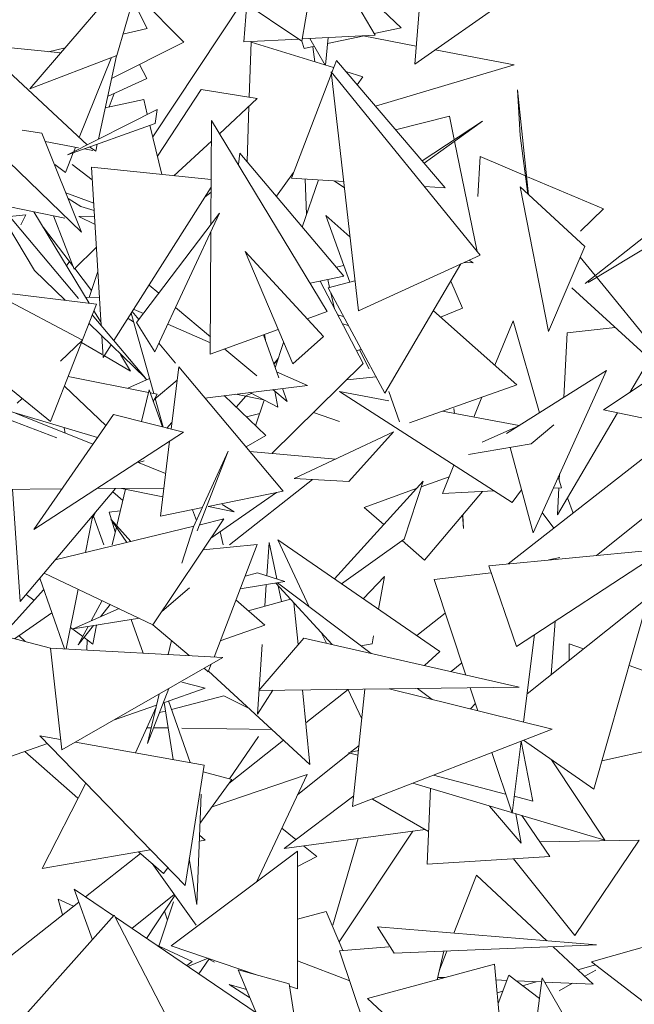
# Model space of a CAD drawing. Header units: metres. Extents: x -14.5 to 13.2, y -19 to 3.3.
# Tile 192 of 210: x 12.099 to 12.205, y 2.411 to 2.582. Entities that reach past the tile are written whole.
import ezdxf

# ---------------------------------------------------------------- set-up
doc = ezdxf.new("R2010")
doc.units = ezdxf.units.M
doc.layers.add('G-IMPT', color=7, linetype='Continuous', lineweight=5)
doc.layers.add('L-PLNT', color=7, linetype='Continuous', lineweight=5, true_color=0x005900)

# ---------------------------------------------------------------- blocks, each defined once
blk = doc.blocks.new('ÁRVORES ORNAMENTAIS - Pequeno e Médio Porte - Ipê-roxo-2870950-CORTE_CALÇADA')
at = {"layer": 'G-IMPT', "color": 253, "true_color": 0xaaaaaa}
for p, q in [((8.42662, 2.57384), (8.42831, 2.59452)), ((8.3601, 2.56956), (8.38021, 2.59294)), ((8.37513, 2.5753), (8.38021, 2.59294)), ((8.40711, 2.57782), (8.40948, 2.59174)), ((8.40711, 2.57782), (8.39119, 2.58856)), ((8.42424, 2.58009), (8.41541, 2.58857)), ((8.44278, 2.48752), (8.5733, 2.58967)), ((8.41476, 2.5874), (8.41975, 2.57883)), ((8.42662, 2.57384), (8.44564, 2.58716)), ((8.38037, 2.57997), (8.37789, 2.58486)), ((8.37827, 2.58619), (8.3867, 2.57762)), ((8.458, 2.48898), (8.57797, 2.58485)), ((8.38133, 2.5613), (8.39693, 2.58468)), ((8.3971, 2.57768), (8.39762, 2.58422)), ((8.34584, 2.58237), (8.37, 2.55988)), ((8.38037, 2.57997), (8.37619, 2.57899)), ((8.42424, 2.58009), (8.41959, 2.5791)), ((8.3971, 2.57768), (8.4066, 2.57816)), ((8.40717, 2.57819), (8.41975, 2.57883)), ((8.40851, 2.57826), (8.41114, 2.57367)), ((8.4112, 2.57365), (8.41164, 2.57842)), ((8.41786, 2.57873), (8.41154, 2.57739)), ((8.41767, 2.57869), (8.42687, 2.57693)), ((8.36543, 2.57576), (8.35142, 2.57717)), ((8.36619, 2.57665), (8.3633, 2.57597)), ((8.3742, 2.57133), (8.3867, 2.57762)), ((8.39833, 2.57764), (8.39801, 2.56811)), ((8.39833, 2.57764), (8.4126, 2.57322)), ((8.40752, 2.57653), (8.40709, 2.57782)), ((8.40929, 2.57691), (8.40752, 2.57653)), ((8.40936, 2.57422), (8.40898, 2.57684)), ((8.43015, 2.57631), (8.44377, 2.5737)), ((8.3601, 2.56956), (8.37513, 2.5753)), ((8.37418, 2.57487), (8.36865, 2.56113)), ((8.37195, 2.56087), (8.37505, 2.57526)), ((8.38032, 2.57137), (8.37904, 2.57377)), ((8.41227, 2.57237), (8.41308, 2.57448)), ((8.43187, 2.55247), (8.41308, 2.57448)), ((8.41982, 2.56659), (8.44377, 2.5737)), ((8.38032, 2.57137), (8.37353, 2.56822)), ((8.40531, 2.55415), (8.41221, 2.57219)), ((8.43794, 2.54084), (8.41217, 2.5725)), ((8.41688, 2.53122), (8.41217, 2.5725)), ((8.41472, 2.57256), (8.41766, 2.57165)), ((8.41766, 2.57165), (8.41666, 2.57028)), ((8.38973, 2.56947), (8.38214, 2.55792)), ((8.38973, 2.56947), (8.39941, 2.56788)), ((8.37469, 2.56876), (8.3738, 2.56645)), ((8.39941, 2.56788), (8.39287, 2.56182)), ((8.44626, 2.55128), (8.44435, 2.5694)), ((8.44482, 2.56149), (8.44435, 2.5694)), ((8.37312, 2.56631), (8.37979, 2.56771)), ((8.3804, 2.56517), (8.37979, 2.56771)), ((8.39796, 2.56654), (8.39765, 2.557)), ((8.36659, 2.55814), (8.38208, 2.56602)), ((8.38174, 2.5636), (8.38208, 2.56602)), ((8.4233, 2.5625), (8.43259, 2.56487)), ((8.43343, 2.56079), (8.43259, 2.56487)), ((8.36659, 2.55814), (8.38174, 2.5636)), ((8.3829, 2.55478), (8.38085, 2.56328)), ((8.3914, 2.54612), (8.39149, 2.56411)), ((8.41148, 2.53109), (8.39149, 2.56411)), ((8.42788, 2.55714), (8.43832, 2.564)), ((8.42824, 2.55673), (8.43832, 2.564)), ((8.35065, 2.56255), (8.36902, 2.54482)), ((8.36217, 2.5619), (8.35876, 2.56243)), ((8.36217, 2.5619), (8.36902, 2.54482)), ((8.44613, 2.55139), (8.44482, 2.56149)), ((8.36275, 2.56044), (8.36852, 2.55939)), ((8.36799, 2.55949), (8.36768, 2.5587)), ((8.3715, 2.55878), (8.3704, 2.55952)), ((8.3715, 2.55878), (8.37176, 2.56001)), ((8.39147, 2.56053), (8.38501, 2.55456)), ((8.43742, 2.54148), (8.43349, 2.56052)), ((8.3676, 2.55851), (8.36624, 2.55513)), ((8.36953, 2.55921), (8.37101, 2.55894)), ((8.39617, 2.55652), (8.39641, 2.55846)), ((8.39641, 2.55846), (8.41436, 2.53719)), ((8.43791, 2.55787), (8.43752, 2.55098)), ((8.44572, 2.55455), (8.43791, 2.55787)), ((8.36624, 2.55513), (8.36444, 2.55652)), ((8.36744, 2.55652), (8.3709, 2.55384)), ((8.37076, 2.55606), (8.39144, 2.55388)), ((8.37076, 2.55606), (8.37245, 2.52869)), ((8.40568, 2.55509), (8.40271, 2.551)), ((8.4592, 2.54881), (8.44611, 2.55438)), ((8.45604, 2.53593), (8.47941, 2.55434)), ((8.35225, 2.55264), (8.36852, 2.53334)), ((8.35225, 2.55264), (8.36089, 2.53818)), ((8.39143, 2.55259), (8.37464, 2.52608)), ((8.40531, 2.55415), (8.41433, 2.55358)), ((8.40718, 2.5457), (8.40998, 2.55385)), ((8.40792, 2.54785), (8.40766, 2.554)), ((8.41445, 2.55247), (8.41271, 2.55368)), ((8.42829, 2.5527), (8.43187, 2.55247)), ((8.45598, 2.54233), (8.44481, 2.55261)), ((8.44972, 2.52763), (8.44481, 2.55261)), ((8.36631, 2.55159), (8.37114, 2.54982)), ((8.39037, 2.55092), (8.39142, 2.55174)), ((8.35489, 2.54951), (8.36616, 2.54724)), ((8.3667, 2.55061), (8.36892, 2.54925)), ((8.37122, 2.54853), (8.36892, 2.54925)), ((8.35658, 2.54751), (8.3594, 2.5478)), ((8.35854, 2.54608), (8.3594, 2.5478)), ((8.36081, 2.54832), (8.37038, 2.53255)), ((8.36778, 2.53844), (8.36419, 2.54764)), ((8.37128, 2.54758), (8.36857, 2.54752)), ((8.36857, 2.54752), (8.37137, 2.54616)), ((8.3929, 2.54809), (8.37856, 2.52921)), ((8.3929, 2.54809), (8.38169, 2.52416)), ((8.41542, 2.54402), (8.41125, 2.54771)), ((8.41125, 2.54771), (8.41538, 2.53618)), ((8.4592, 2.54881), (8.45524, 2.545)), ((8.45659, 2.5361), (8.47252, 2.54575)), ((8.36246, 2.5456), (8.36764, 2.5388)), ((8.39128, 2.52372), (8.39139, 2.54487)), ((8.45598, 2.54233), (8.44972, 2.52763)), ((8.36778, 2.53844), (8.37161, 2.5422)), ((8.41085, 2.52678), (8.39733, 2.54148)), ((8.39733, 2.54148), (8.40552, 2.52208)), ((8.43794, 2.54084), (8.41688, 2.53122)), ((8.36646, 2.53901), (8.36693, 2.53972)), ((8.41301, 2.53879), (8.41435, 2.53905)), ((8.42147, 2.51701), (8.4346, 2.53932)), ((8.43518, 2.53958), (8.4367, 2.53953)), ((8.43599, 2.53995), (8.4367, 2.53953)), ((8.4552, 2.54051), (8.4578, 2.53731)), ((8.36619, 2.53306), (8.36089, 2.53818)), ((8.36785, 2.53851), (8.37074, 2.53471)), ((8.37035, 2.53355), (8.37187, 2.53804)), ((8.40852, 2.53598), (8.41436, 2.53719)), ((8.45788, 2.53721), (8.47641, 2.51443)), ((8.37164, 2.5324), (8.3328, 2.53708)), ((8.3637, 2.51213), (8.3328, 2.53708)), ((8.38071, 2.53567), (8.38239, 2.53425)), ((8.41772, 2.52214), (8.41024, 2.53634)), ((8.41159, 2.53662), (8.4119, 2.53528)), ((8.41165, 2.53521), (8.41628, 2.53642)), ((8.43284, 2.53632), (8.43484, 2.53167)), ((8.36918, 2.52618), (8.3537, 2.53433)), ((8.41165, 2.53521), (8.42147, 2.51701)), ((8.41212, 2.53434), (8.41275, 2.53157)), ((8.47641, 2.51443), (8.45376, 2.53521)), ((8.37164, 2.5324), (8.3637, 2.51213)), ((8.36977, 2.53356), (8.37215, 2.53351)), ((8.3709, 2.53052), (8.38011, 2.5196)), ((8.37118, 2.53123), (8.37241, 2.52919)), ((8.37763, 2.5308), (8.38152, 2.51696)), ((8.37895, 2.52972), (8.37781, 2.53108)), ((8.37973, 2.53075), (8.37813, 2.53145)), ((8.38528, 2.53181), (8.3913, 2.52673)), ((8.40804, 2.52984), (8.41148, 2.53109)), ((8.41328, 2.53056), (8.41432, 2.53027)), ((8.44426, 2.51844), (8.42984, 2.53123)), ((8.43106, 2.53015), (8.43484, 2.53167)), ((8.38011, 2.5196), (8.37033, 2.52905)), ((8.37707, 2.52992), (8.37804, 2.52935)), ((8.38169, 2.52416), (8.37856, 2.52921)), ((8.39129, 2.52569), (8.38392, 2.52892)), ((8.41412, 2.52898), (8.41518, 2.52867)), ((8.44046, 2.52181), (8.4436, 2.52947)), ((8.4436, 2.52947), (8.44819, 2.51363)), ((8.39128, 2.52372), (8.40302, 2.528)), ((8.40047, 2.52707), (8.4031, 2.51966)), ((8.40066, 2.52714), (8.4009, 2.52585)), ((8.45295, 2.52741), (8.45235, 2.51625)), ((8.46125, 2.52834), (8.45295, 2.52741)), ((8.36918, 2.52618), (8.3654, 2.52252)), ((8.36904, 2.52576), (8.37261, 2.52367)), ((8.37256, 2.5269), (8.37279, 2.52316)), ((8.37417, 2.52534), (8.37279, 2.52316)), ((8.38525, 2.52221), (8.38238, 2.52563)), ((8.40248, 2.52139), (8.40396, 2.52577)), ((8.41085, 2.52678), (8.40552, 2.52208)), ((8.37577, 2.52367), (8.37749, 2.52081)), ((8.39379, 2.52463), (8.3993, 2.51998)), ((8.41658, 2.52431), (8.41737, 2.52462)), ((8.41875, 2.5212), (8.41708, 2.52451)), ((8.37298, 2.52345), (8.37749, 2.52081)), ((8.41772, 2.52214), (8.40193, 2.50661)), ((8.40303, 2.523), (8.40224, 2.52208)), ((8.40294, 2.52274), (8.40227, 2.52199)), ((8.46717, 2.5229), (8.46377, 2.51714)), ((8.38451, 2.51079), (8.38582, 2.52154)), ((8.38582, 2.52154), (8.40386, 2.5001)), ((8.40806, 2.51835), (8.40274, 2.52068)), ((8.44247, 2.51003), (8.45972, 2.52089)), ((8.44705, 2.49291), (8.45972, 2.52089)), ((8.46938, 2.52088), (8.45921, 2.51411)), ((8.38059, 2.51714), (8.36674, 2.51989)), ((8.3808, 2.51951), (8.37701, 2.51785)), ((8.38029, 2.51929), (8.37957, 2.52012)), ((8.38554, 2.51926), (8.3816, 2.51593)), ((8.41997, 2.5198), (8.41486, 2.51932)), ((8.37322, 2.51142), (8.36615, 2.51818)), ((8.37939, 2.5121), (8.3807, 2.51759)), ((8.38302, 2.51117), (8.3807, 2.51759)), ((8.38208, 2.51685), (8.38088, 2.51708)), ((8.38208, 2.51685), (8.38142, 2.51559)), ((8.39035, 2.51616), (8.40806, 2.51835)), ((8.39567, 2.51682), (8.40055, 2.51583)), ((8.39749, 2.5166), (8.39839, 2.51696)), ((8.39809, 2.51712), (8.40293, 2.51458)), ((8.4021, 2.51762), (8.40456, 2.51554)), ((8.40244, 2.51733), (8.40293, 2.51458)), ((8.40375, 2.51782), (8.40456, 2.51554)), ((8.42214, 2.51566), (8.41359, 2.51727)), ((8.44343, 2.4981), (8.41359, 2.51727)), ((8.42214, 2.51729), (8.424, 2.51208)), ((8.44426, 2.51844), (8.42569, 2.51186)), ((8.37177, 2.50933), (8.34867, 2.51622)), ((8.35879, 2.5161), (8.35792, 2.51525)), ((8.38177, 2.51607), (8.38315, 2.51114)), ((8.40088, 2.50968), (8.39368, 2.51658)), ((8.39742, 2.51647), (8.39578, 2.51456)), ((8.39911, 2.51138), (8.4006, 2.5158)), ((8.4368, 2.51288), (8.4382, 2.5163)), ((8.37098, 2.50818), (8.35762, 2.51355)), ((8.39982, 2.51347), (8.39753, 2.51289)), ((8.41359, 2.51213), (8.40911, 2.51367)), ((8.44464, 2.5114), (8.43143, 2.5139)), ((8.43348, 2.51351), (8.43338, 2.51437)), ((8.46167, 2.51359), (8.45127, 2.496)), ((8.47304, 2.5112), (8.45921, 2.51411)), ((8.35628, 2.51254), (8.36476, 2.50928)), ((8.37454, 2.51333), (8.36081, 2.49346)), ((8.37454, 2.51333), (8.38665, 2.51025)), ((8.38464, 2.51193), (8.38379, 2.51098)), ((8.38665, 2.51025), (8.36081, 2.49346)), ((8.36606, 2.51103), (8.36619, 2.51011)), ((8.42296, 2.51034), (8.40577, 2.50226)), ((8.42296, 2.51034), (8.41524, 2.50176)), ((8.44458, 2.51136), (8.43826, 2.50856)), ((8.45062, 2.51151), (8.44674, 2.50824)), ((8.38267, 2.49574), (8.38425, 2.50869)), ((8.40088, 2.50968), (8.39746, 2.50771)), ((8.38839, 2.49389), (8.39438, 2.50698)), ((8.38901, 2.49321), (8.39438, 2.50698)), ((8.41295, 2.50563), (8.3981, 2.50695)), ((8.44674, 2.50824), (8.4359, 2.50643)), ((8.44311, 2.50763), (8.44705, 2.49291)), ((8.38357, 2.50313), (8.3787, 2.50508)), ((8.37891, 2.505), (8.37985, 2.50532)), ((8.4314, 2.49969), (8.43339, 2.50455)), ((8.39458, 2.49081), (8.40895, 2.5021)), ((8.41524, 2.50176), (8.40577, 2.50226)), ((8.42804, 2.50179), (8.41276, 2.48492)), ((8.42477, 2.49176), (8.42804, 2.50179)), ((8.42772, 2.50082), (8.43258, 2.50257)), ((8.45141, 2.50253), (8.45195, 2.50067)), ((8.45164, 2.50306), (8.45158, 2.50192)), ((8.34597, 2.50032), (8.36565, 2.50047)), ((8.35711, 2.5004), (8.35843, 2.48102)), ((8.35843, 2.48102), (8.37491, 2.50054)), ((8.37167, 2.50051), (8.38327, 2.5006)), ((8.37615, 2.49845), (8.37443, 2.49996)), ((8.37512, 2.49412), (8.37662, 2.50041)), ((8.37595, 2.50055), (8.38308, 2.49907)), ((8.39092, 2.49744), (8.40386, 2.5001)), ((8.39138, 2.49194), (8.40275, 2.49983)), ((8.41788, 2.49726), (8.42688, 2.50051)), ((8.42831, 2.48818), (8.43834, 2.50002)), ((8.4314, 2.49969), (8.44029, 2.50011)), ((8.44507, 2.50033), (8.44343, 2.4981)), ((8.45053, 2.5006), (8.45195, 2.50067)), ((8.45152, 2.50065), (8.45127, 2.496)), ((8.45301, 2.49895), (8.454, 2.49629)), ((8.37149, 2.49649), (8.37088, 2.49531)), ((8.37383, 2.49647), (8.37573, 2.49669)), ((8.37487, 2.49304), (8.37383, 2.49647)), ((8.38267, 2.49574), (8.38992, 2.49723)), ((8.38889, 2.49499), (8.3882, 2.49688)), ((8.39096, 2.49745), (8.3954, 2.49653)), ((8.39335, 2.49778), (8.3954, 2.49653)), ((8.42127, 2.49431), (8.41788, 2.49726)), ((8.44862, 2.49637), (8.45067, 2.49369)), ((8.371, 2.49591), (8.36971, 2.48947)), ((8.37112, 2.49577), (8.37291, 2.49081)), ((8.37687, 2.49121), (8.37412, 2.49527)), ((8.37754, 2.49138), (8.37412, 2.49527)), ((8.38137, 2.47702), (8.39363, 2.4953)), ((8.38951, 2.49429), (8.39363, 2.4953)), ((8.43505, 2.49364), (8.43486, 2.49591)), ((8.43505, 2.49364), (8.4349, 2.49596)), ((8.36449, 2.48819), (8.38846, 2.49404)), ((8.37434, 2.49081), (8.37506, 2.49387)), ((8.38839, 2.49389), (8.38639, 2.48762)), ((8.39353, 2.49081), (8.39301, 2.49308)), ((8.40839, 2.48009), (8.40296, 2.49168)), ((8.40296, 2.49168), (8.43095, 2.47237)), ((8.42477, 2.49176), (8.41397, 2.48408)), ((8.42831, 2.48818), (8.42446, 2.49153)), ((8.39939, 2.49084), (8.39004, 2.48994)), ((8.39939, 2.49084), (8.39193, 2.47143)), ((8.40104, 2.48547), (8.40143, 2.49121)), ((8.40277, 2.48491), (8.40143, 2.49121)), ((8.43942, 2.48719), (8.46997, 2.49013)), ((8.44417, 2.47324), (8.46997, 2.49013)), ((8.44979, 2.48819), (8.45166, 2.48861)), ((8.44417, 2.47324), (8.43942, 2.48719)), ((8.36183, 2.48504), (8.36608, 2.47283)), ((8.38137, 2.47702), (8.36258, 2.48593)), ((8.39645, 2.48319), (8.40418, 2.48446)), ((8.39731, 2.48542), (8.39942, 2.48599)), ((8.40418, 2.48446), (8.39942, 2.48599)), ((8.42136, 2.48534), (8.41769, 2.48151)), ((8.42136, 2.48534), (8.42033, 2.4797)), ((8.42995, 2.48481), (8.43983, 2.48599)), ((8.42995, 2.48481), (8.43546, 2.46832)), ((8.36251, 2.4831), (8.35559, 2.47542)), ((8.36845, 2.48315), (8.36638, 2.47282)), ((8.38769, 2.4834), (8.38291, 2.47932)), ((8.40069, 2.48022), (8.40094, 2.48393)), ((8.41233, 2.47359), (8.4026, 2.4842)), ((8.40288, 2.48424), (8.41908, 2.47205)), ((8.4036, 2.48103), (8.40302, 2.48374)), ((8.36082, 2.48123), (8.35946, 2.48224)), ((8.3726, 2.48118), (8.3707, 2.47766)), ((8.40069, 2.47693), (8.39572, 2.48129)), ((8.40512, 2.48145), (8.39784, 2.47943)), ((8.44603, 2.46506), (8.46701, 2.48175)), ((8.46701, 2.48175), (8.45756, 2.44863)), ((8.37553, 2.47979), (8.36761, 2.47631)), ((8.37232, 2.47837), (8.37401, 2.48051)), ((8.40573, 2.48079), (8.40644, 2.47357)), ((8.36391, 2.47907), (8.35745, 2.4746)), ((8.37905, 2.47812), (8.36761, 2.47631)), ((8.3776, 2.47789), (8.37971, 2.47209)), ((8.42695, 2.47513), (8.43189, 2.47899)), ((8.36925, 2.47497), (8.36713, 2.47654)), ((8.36846, 2.47351), (8.37112, 2.47686)), ((8.37019, 2.47672), (8.36846, 2.47351)), ((8.371, 2.47366), (8.3716, 2.47694)), ((8.38763, 2.47167), (8.38137, 2.47699)), ((8.40069, 2.47693), (8.393, 2.47423)), ((8.45017, 2.46835), (8.45085, 2.47761)), ((8.35644, 2.47486), (8.36368, 2.47299)), ((8.35928, 2.47413), (8.35821, 2.47513)), ((8.371, 2.47366), (8.36948, 2.47479)), ((8.36996, 2.47262), (8.37, 2.47441)), ((8.38457, 2.47427), (8.38401, 2.47186)), ((8.39968, 2.46566), (8.40742, 2.47471)), ((8.44466, 2.46623), (8.40742, 2.47471)), ((8.41134, 2.47382), (8.41051, 2.47558)), ((8.41948, 2.47508), (8.41923, 2.47371)), ((8.44733, 2.4753), (8.44542, 2.46021)), ((8.36368, 2.47296), (8.36562, 2.45538)), ((8.36368, 2.47296), (8.39346, 2.47135)), ((8.39942, 2.46157), (8.40024, 2.47357)), ((8.41923, 2.47371), (8.4173, 2.47339)), ((8.45327, 2.47081), (8.45332, 2.47371)), ((8.45332, 2.47371), (8.45579, 2.47282)), ((8.36562, 2.45538), (8.39346, 2.47135)), ((8.42831, 2.46995), (8.43095, 2.47237)), ((8.39094, 2.46886), (8.3902, 2.46948)), ((8.39145, 2.4702), (8.39094, 2.46886)), ((8.43288, 2.46891), (8.43476, 2.47041)), ((8.46366, 2.46999), (8.49034, 2.46039)), ((8.40849, 2.45289), (8.39099, 2.46899)), ((8.38414, 2.46601), (8.38046, 2.45652)), ((8.38318, 2.46354), (8.39038, 2.46607)), ((8.38639, 2.46711), (8.39038, 2.46607)), ((8.39968, 2.46566), (8.44466, 2.46623)), ((8.40722, 2.46576), (8.40849, 2.45289)), ((8.41508, 2.46583), (8.40778, 2.46007)), ((8.41746, 2.46075), (8.41507, 2.46586)), ((8.418, 2.46589), (8.41587, 2.44559)), ((8.4222, 2.46594), (8.45035, 2.45899)), ((8.42711, 2.46601), (8.42963, 2.46411)), ((8.43619, 2.46612), (8.43751, 2.46216)), ((8.38243, 2.46502), (8.38046, 2.45652)), ((8.38458, 2.46238), (8.39365, 2.46474)), ((8.39801, 2.46253), (8.39365, 2.46474)), ((8.40211, 2.46569), (8.39942, 2.46157)), ((8.37454, 2.4605), (8.38199, 2.46312)), ((8.37837, 2.45489), (8.38191, 2.46279)), ((8.3833, 2.46358), (8.38489, 2.45373)), ((8.3878, 2.45322), (8.38407, 2.46385)), ((8.4371, 2.4634), (8.43623, 2.46248)), ((8.38252, 2.46184), (8.38354, 2.46211)), ((8.38108, 2.45922), (8.38031, 2.45923)), ((8.38401, 2.45918), (8.3815, 2.45921)), ((8.40194, 2.45891), (8.38639, 2.45914)), ((8.41587, 2.44559), (8.45035, 2.45899)), ((8.45895, 2.45352), (8.49034, 2.46039)), ((8.38692, 2.43195), (8.36184, 2.45783)), ((8.36542, 2.4572), (8.36184, 2.45783)), ((8.39458, 2.45039), (8.39959, 2.45769)), ((8.35439, 2.45341), (8.36314, 2.45649)), ((8.39024, 2.45278), (8.36798, 2.45674)), ((8.40396, 2.45705), (8.3945, 2.44958)), ((8.41698, 2.45617), (8.4155, 2.45498)), ((8.445, 2.45691), (8.44343, 2.44444)), ((8.44702, 2.44653), (8.44501, 2.45691)), ((8.44539, 2.45706), (8.45756, 2.44863)), ((8.35925, 2.45512), (8.36842, 2.44704)), ((8.41533, 2.45485), (8.40637, 2.44762)), ((8.41514, 2.4549), (8.41689, 2.45531)), ((8.4168, 2.45446), (8.41514, 2.4549)), ((8.43992, 2.45494), (8.44343, 2.44444)), ((8.38692, 2.43195), (8.39024, 2.45278)), ((8.45024, 2.4537), (8.45944, 2.4398)), ((8.395, 2.45027), (8.39005, 2.45162)), ((8.39159, 2.44557), (8.40803, 2.45113)), ((8.40803, 2.45113), (8.39925, 2.43255)), ((8.44232, 2.44777), (8.42987, 2.45103)), ((8.36976, 2.44966), (8.36222, 2.43489)), ((8.395, 2.45027), (8.3895, 2.4427)), ((8.45944, 2.4398), (8.42627, 2.44963)), ((8.38971, 2.44777), (8.38893, 2.4287)), ((8.41606, 2.44746), (8.40404, 2.43837)), ((8.42873, 2.43563), (8.42935, 2.44872)), ((8.44702, 2.44653), (8.4438, 2.44738)), ((8.429, 2.44131), (8.4193, 2.44691)), ((8.43955, 2.44569), (8.44498, 2.43927)), ((8.44498, 2.43927), (8.44407, 2.44435)), ((8.44996, 2.43697), (8.44511, 2.44405)), ((8.38942, 2.44069), (8.3904, 2.43983)), ((8.40364, 2.44185), (8.40607, 2.4399)), ((8.42841, 2.44165), (8.40404, 2.43837)), ((8.4263, 2.44137), (8.41353, 2.42227)), ((8.3904, 2.43983), (8.38938, 2.43965)), ((8.40741, 2.43882), (8.40971, 2.43698)), ((8.41685, 2.44009), (8.41244, 2.42511)), ((8.4654, 2.43983), (8.44821, 2.43952)), ((8.4654, 2.43983), (8.45429, 2.42335)), ((8.3809, 2.43816), (8.36222, 2.43489)), ((8.37922, 2.43752), (8.36971, 2.43002)), ((8.3789, 2.43781), (8.3832, 2.43402)), ((8.40638, 2.43788), (8.38455, 2.42155)), ((8.40638, 2.43788), (8.40638, 2.41413)), ((8.40971, 2.43698), (8.40638, 2.43528)), ((8.42873, 2.43563), (8.44996, 2.43697)), ((8.38123, 2.43576), (8.38882, 2.42511)), ((8.38766, 2.43658), (8.38893, 2.4287)), ((8.44369, 2.43657), (8.45429, 2.42335)), ((8.38393, 2.43503), (8.3832, 2.43402)), ((8.43339, 2.42374), (8.43731, 2.43375)), ((8.43731, 2.43375), (8.44943, 2.42241)), ((8.37093, 2.42261), (8.36778, 2.43133)), ((8.36778, 2.43133), (8.37457, 2.42671)), ((8.38503, 2.43042), (8.37775, 2.42456)), ((8.38028, 2.42284), (8.38515, 2.43025)), ((8.36858, 2.42912), (8.35109, 2.41531)), ((8.36764, 2.42838), (8.36498, 2.42961)), ((8.36574, 2.42688), (8.36498, 2.42961)), ((8.38493, 2.42918), (8.3824, 2.42152)), ((8.35885, 2.40904), (8.3747, 2.42686)), ((8.38757, 2.40184), (8.3747, 2.42686)), ((8.38337, 2.42754), (8.38388, 2.42599)), ((8.40638, 2.42613), (8.41133, 2.42748)), ((8.41133, 2.42748), (8.41419, 2.42072)), ((8.37489, 2.4265), (8.39923, 2.40997)), ((8.42308, 2.42026), (8.42015, 2.42484)), ((8.45803, 2.4217), (8.42015, 2.42484)), ((8.38813, 2.41886), (8.38183, 2.42178)), ((8.38455, 2.42155), (8.39927, 2.41655)), ((8.42308, 2.42026), (8.45803, 2.4217)), ((8.45716, 2.41878), (8.47188, 2.42301)), ((8.42214, 2.42137), (8.41363, 2.42067)), ((8.41912, 2.40432), (8.41363, 2.42067)), ((8.43164, 2.42061), (8.43047, 2.4157)), ((8.43084, 2.41726), (8.43217, 2.42063)), ((8.45052, 2.42139), (8.45744, 2.41492)), ((8.38813, 2.41886), (8.38721, 2.41814)), ((8.39089, 2.4194), (8.38742, 2.41799)), ((8.39109, 2.41933), (8.38931, 2.41671)), ((8.39202, 2.41874), (8.39104, 2.41925)), ((8.41537, 2.41548), (8.40638, 2.41897)), ((8.44041, 2.4184), (8.41845, 2.41243)), ((8.44041, 2.4184), (8.44304, 2.38977)), ((8.45783, 2.41827), (8.45478, 2.4174)), ((8.45716, 2.41878), (8.47971, 2.40148)), ((8.39612, 2.41743), (8.40977, 2.38471)), ((8.39612, 2.41743), (8.40493, 2.41497)), ((8.44104, 2.41159), (8.44284, 2.41646)), ((8.44284, 2.41646), (8.44815, 2.41245)), ((8.45598, 2.41629), (8.45788, 2.41737)), ((8.39457, 2.41487), (8.39806, 2.41262)), ((8.39457, 2.41487), (8.39755, 2.414)), ((8.40977, 2.38471), (8.40493, 2.41497)), ((8.43057, 2.41611), (8.4318, 2.41606)), ((8.44066, 2.41567), (8.44252, 2.41558)), ((8.44409, 2.41551), (8.44851, 2.41532)), ((8.44761, 2.41536), (8.44521, 2.41467)), ((8.44587, 2.39436), (8.4486, 2.41605)), ((8.45657, 2.40225), (8.4486, 2.41605)), ((8.44904, 2.41529), (8.45744, 2.41492)), ((8.45155, 2.41378), (8.45385, 2.41508)), ((8.40498, 2.41461), (8.40638, 2.41413)), ((8.44182, 2.4137), (8.44087, 2.41343)), ((8.44304, 2.38977), (8.41845, 2.41243))]:
    blk.add_line(p, q, dxfattribs=at)

msp = doc.modelspace()

# ---------------------------------------------------------------- block references
at = {"layer": 'L-PLNT', "color": 253, "true_color": 0xaaaaaa}
msp.add_blockref('ÁRVORES ORNAMENTAIS - Pequeno e Médio Porte - Ipê-roxo-2870950-CORTE_CALÇADA', (3.74032, 0), dxfattribs=at)

doc.saveas('drawing.dxf')
